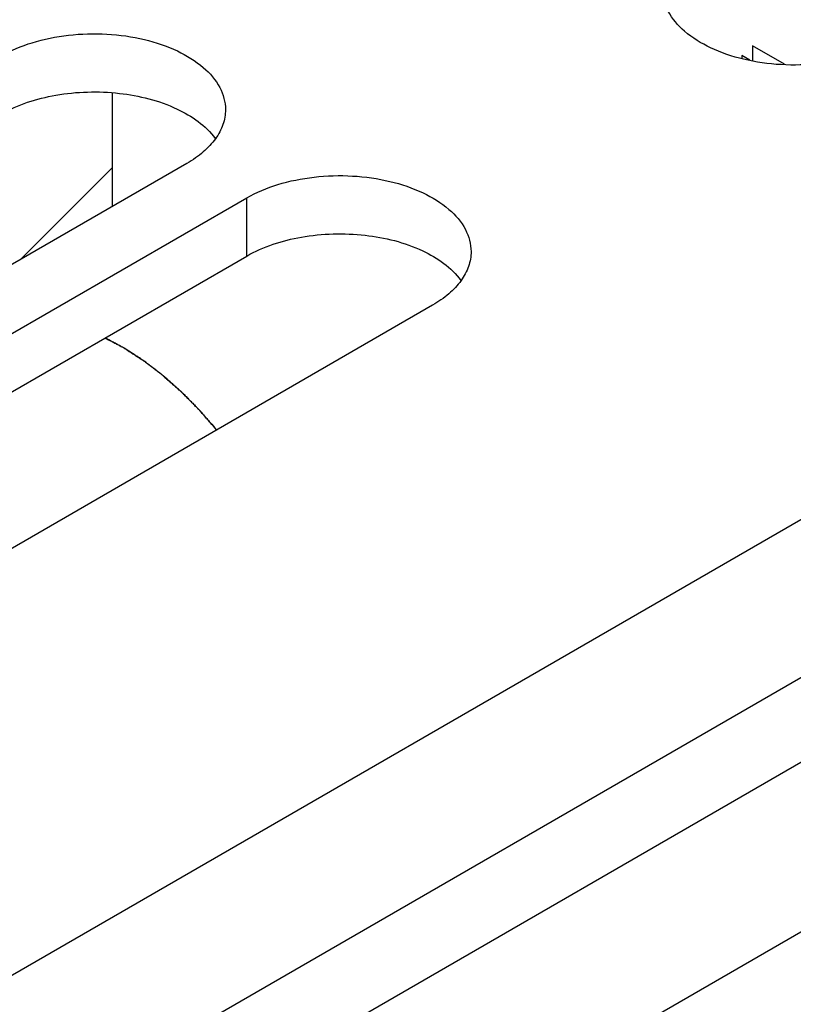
# Model space of a CAD drawing. Header units: inches. Extents: x 0 to 34, y 0 to 22.
# Tile 31 of 106: x 3.9 to 4.3, y 17.2 to 17.7. Entities that reach past the tile are written whole.
import ezdxf

# ---------------------------------------------------------------- set-up
doc = ezdxf.new("R2010")
doc.units = ezdxf.units.IN
doc.header["$LTSCALE"] = 1.87
doc.header["$MEASUREMENT"] = 0
doc.layers.get('0').update_dxf_attribs({"linetype": 'CONTINUOUS'})
for name, color, linetype in [('02___PRT_ALL_AXES', 7, 'CONTINUOUS'), ('BLUE_GOO', 7, 'CONTINUOUS'), ('CORE1_ACCELERANT', 7, 'CONTINUOUS'), ('CORE2_GLUE', 7, 'CONTINUOUS')]:
    doc.layers.add(name, color=color, linetype=linetype)

msp = doc.modelspace()

# ---------------------------------------------------------------- linework, layer by layer
at = {"color": 7, "linetype": 'CONTINUOUS'}
for p, q in [((3.66506, 17.07949), (5.16589, 17.94605)), ((3.68531, 17.01135), (5.18614, 17.87791))]:
    msp.add_line(p, q, dxfattribs=at)
at = {"color": 3, "linetype": 'CONTINUOUS'}
for p, q in [((3.57872, 16.90696), (5.19656, 17.84108)), ((3.61584, 16.84266), (5.23369, 17.77678))]:
    msp.add_line(p, q, dxfattribs=at)
at = {"layer": '02___PRT_ALL_AXES', "color": 7, "linetype": 'CONTINUOUS'}
for p, q in [((3.98971, 17.62599), (3.58257, 17.39091)), ((3.61279, 17.37347), (4.01993, 17.60855)), ((4.01993, 17.57915), (4.01993, 17.60855)), ((4.11389, 17.5543), (3.70674, 17.31922))]:
    msp.add_line(p, q, dxfattribs=at)
at = {"layer": '02___PRT_ALL_AXES', "color": 3, "linetype": 'CONTINUOUS'}
msp.add_line((3.61279, 17.34407), (4.01993, 17.57915), dxfattribs=at)
at = {"layer": '02___PRT_ALL_AXES', "color": 7, "linetype": 'CONTINUOUS'}
for points, knots in [([(4.34356, 17.68691), (4.33864, 17.68407), (4.3275, 17.67947), (4.30936, 17.67584), (4.29016, 17.67531), (4.27149, 17.67793), (4.25483, 17.6835), (4.24149, 17.69163), (4.23246, 17.70191), (4.23014, 17.7102), (4.23014, 17.71403)], [0, 0, 0, 0, 0.128827, 0.270562, 0.417879, 0.562378, 0.696193, 0.813587, 0.913061, 1, 1, 1, 1]), ([(3.89576, 17.68024), (3.90068, 17.68308), (3.91181, 17.68768), (3.92996, 17.69131), (3.94915, 17.69184), (3.96783, 17.68922), (3.98448, 17.68365), (3.99782, 17.67552), (4.00686, 17.66524), (4.00917, 17.65695), (4.00917, 17.65312)], [0, 0, 0, 0, 0.128827, 0.270562, 0.417879, 0.562378, 0.696193, 0.813587, 0.913061, 1, 1, 1, 1]), ([(4.00917, 17.65312), (4.00917, 17.65059), (4.00824, 17.64531), (4.00424, 17.63796), (3.99792, 17.63132), (3.99263, 17.62768), (3.98971, 17.62599)], [0, 0, 0, 0, 0.21779, 0.450922, 0.710305, 1, 1, 1, 1]), ([(4.01993, 17.60855), (4.02485, 17.61139), (4.03598, 17.61598), (4.05413, 17.61961), (4.07333, 17.62014), (4.092, 17.61752), (4.10865, 17.61196), (4.12199, 17.60383), (4.13103, 17.59355), (4.13335, 17.58525), (4.13334, 17.58142)], [0, 0, 0, 0, 0.128827, 0.270562, 0.417879, 0.562378, 0.696193, 0.813587, 0.913061, 1, 1, 1, 1]), ([(4.13334, 17.58142), (4.13334, 17.57889), (4.13241, 17.57362), (4.12841, 17.56627), (4.12209, 17.55962), (4.1168, 17.55598), (4.11389, 17.5543)], [0, 0, 0, 0, 0.21779, 0.450922, 0.710305, 1, 1, 1, 1])]:
    msp.add_open_spline(points, degree=3, knots=knots, dxfattribs=at)
at = {"layer": '02___PRT_ALL_AXES', "color": 3, "linetype": 'CONTINUOUS'}
for points in [[(3.89576, 17.65085), (3.9042, 17.65572), (3.92419, 17.66204), (3.95506, 17.66281), (3.98345, 17.65587), (3.99924, 17.64512), (4.00401, 17.63855)], [(4.01993, 17.57915), (4.02837, 17.58403), (4.04836, 17.59034), (4.07923, 17.59112), (4.10762, 17.58418), (4.12341, 17.57343), (4.12818, 17.56685)]]:
    msp.add_open_spline(points, degree=3, knots=[0, 0, 0, 0, 0.252023, 0.529497, 0.78993, 1, 1, 1, 1], dxfattribs=at)
at = {"layer": 'BLUE_GOO', "color": 4, "linetype": 'CONTINUOUS'}
for p, q in [((4.27027, 17.68051), (4.27027, 17.67916)), ((4.27427, 17.6782), (4.27027, 17.68051)), ((4.27558, 17.68541), (4.27558, 17.67789)), ((4.29181, 17.67603), (4.27558, 17.68541)), ((3.95208, 17.60426), (3.95208, 17.66137))]:
    msp.add_line(p, q, dxfattribs=at)
at = {"layer": 'BLUE_GOO', "color": 2, "linetype": 'CONTINUOUS'}
msp.add_line((3.90555, 17.5774), (3.95208, 17.62393), dxfattribs=at)
at = {"layer": 'CORE1_ACCELERANT', "color": 7, "linetype": 'CONTINUOUS'}
msp.add_open_spline([(3.94829, 17.53782), (3.94949, 17.53718), (3.95129, 17.53622), (3.95368, 17.53495), (3.95518, 17.53415), (3.95638, 17.53351), (3.95713, 17.53311), (3.95765, 17.53284), (3.95795, 17.53267), (3.95826, 17.53246), (3.95865, 17.53221), (3.95927, 17.53181), (3.96004, 17.53131), (3.96128, 17.53051), (3.96283, 17.5295), (3.96469, 17.5283), (3.96608, 17.5274), (3.96701, 17.5268), (3.9674, 17.52654), (3.96771, 17.52635), (3.96801, 17.52613), (3.96852, 17.52573), (3.96926, 17.52516), (3.97045, 17.52426), (3.97193, 17.52313), (3.97341, 17.522), (3.97459, 17.52109), (3.97548, 17.52042), (3.97621, 17.51985), (3.97673, 17.51946), (3.97703, 17.51923), (3.97725, 17.51907), (3.97748, 17.51886), (3.97777, 17.5186), (3.9783, 17.51813), (3.97905, 17.51747), (3.97995, 17.51667), (3.98115, 17.51561), (3.98265, 17.51429), (3.98415, 17.51296), (3.98535, 17.5119), (3.98609, 17.51123), (3.9867, 17.51071), (3.98713, 17.51029), (3.98755, 17.50986), (3.98839, 17.50901), (3.98965, 17.50774), (3.99133, 17.50604), (3.99302, 17.50433), (3.99428, 17.50306), (3.99512, 17.50221), (3.99547, 17.50185), (3.99575, 17.50157), (3.99603, 17.50126), (3.99652, 17.5007), (3.99721, 17.4999), (3.99833, 17.49862), (3.99972, 17.49703), (4.00194, 17.49447), (4.00361, 17.49256), (4.00472, 17.49128)], degree=3, knots=[0, 0, 0, 0, 0.0625, 0.09375, 0.125, 0.140625, 0.15625, 0.164062, 0.167969, 0.171875, 0.179688, 0.1875, 0.203125, 0.21875, 0.25, 0.28125, 0.3125, 0.320312, 0.328125, 0.332031, 0.335938, 0.34375, 0.359375, 0.375, 0.40625, 0.4375, 0.453125, 0.46875, 0.484375, 0.492188, 0.496094, 0.5, 0.503906, 0.507812, 0.515625, 0.53125, 0.546875, 0.5625, 0.59375, 0.625, 0.640625, 0.65625, 0.664062, 0.671875, 0.679688, 0.6875, 0.71875, 0.75, 0.78125, 0.8125, 0.820312, 0.828125, 0.832031, 0.835938, 0.84375, 0.859375, 0.875, 0.90625, 0.9375, 1, 1, 1, 1], dxfattribs=at)
at = {"layer": 'CORE2_GLUE', "color": 7, "linetype": 'CONTINUOUS'}
msp.add_open_spline([(4.00472, 17.49128), (4.00365, 17.49251), (4.00204, 17.49437), (3.99989, 17.49684), (3.99855, 17.49838), (3.99748, 17.49961), (3.9968, 17.50038), (3.99628, 17.50101), (3.99585, 17.50145), (3.99541, 17.50189), (3.99454, 17.50278), (3.99323, 17.5041), (3.99149, 17.50586), (3.98975, 17.50763), (3.98844, 17.50895), (3.98757, 17.50984), (3.98721, 17.5102), (3.98692, 17.5105), (3.98663, 17.51077), (3.98612, 17.51121), (3.9854, 17.51186), (3.98424, 17.51288), (3.9828, 17.51416), (3.98106, 17.5157), (3.97961, 17.51699), (3.9786, 17.51789), (3.97802, 17.5184), (3.97759, 17.51879), (3.97712, 17.51913), (3.97652, 17.51961), (3.97544, 17.52042), (3.97391, 17.5216), (3.97207, 17.52301), (3.97054, 17.52418), (3.96932, 17.52512), (3.96855, 17.5257), (3.96802, 17.52612), (3.96771, 17.52635), (3.96741, 17.52653), (3.96704, 17.52678), (3.96644, 17.52717), (3.96569, 17.52765), (3.9645, 17.52843), (3.963, 17.5294), (3.96121, 17.53057), (3.95986, 17.53144), (3.95897, 17.53203), (3.95859, 17.53227), (3.95829, 17.53247), (3.95799, 17.53264), (3.95744, 17.53292), (3.95667, 17.53334), (3.95543, 17.534), (3.95388, 17.53483), (3.9514, 17.53616), (3.94953, 17.53716), (3.94829, 17.53782)], degree=3, knots=[0, 0, 0, 0, 0.0625, 0.09375, 0.125, 0.140625, 0.15625, 0.164062, 0.171875, 0.179688, 0.1875, 0.21875, 0.25, 0.28125, 0.3125, 0.320312, 0.328125, 0.332031, 0.335938, 0.34375, 0.359375, 0.375, 0.40625, 0.4375, 0.46875, 0.484375, 0.492188, 0.5, 0.507812, 0.515625, 0.53125, 0.5625, 0.59375, 0.625, 0.640625, 0.65625, 0.664062, 0.667969, 0.671875, 0.679688, 0.6875, 0.703125, 0.71875, 0.75, 0.78125, 0.8125, 0.820312, 0.828125, 0.832031, 0.835938, 0.84375, 0.859375, 0.875, 0.90625, 0.9375, 1, 1, 1, 1], dxfattribs=at)

doc.saveas('drawing.dxf')
